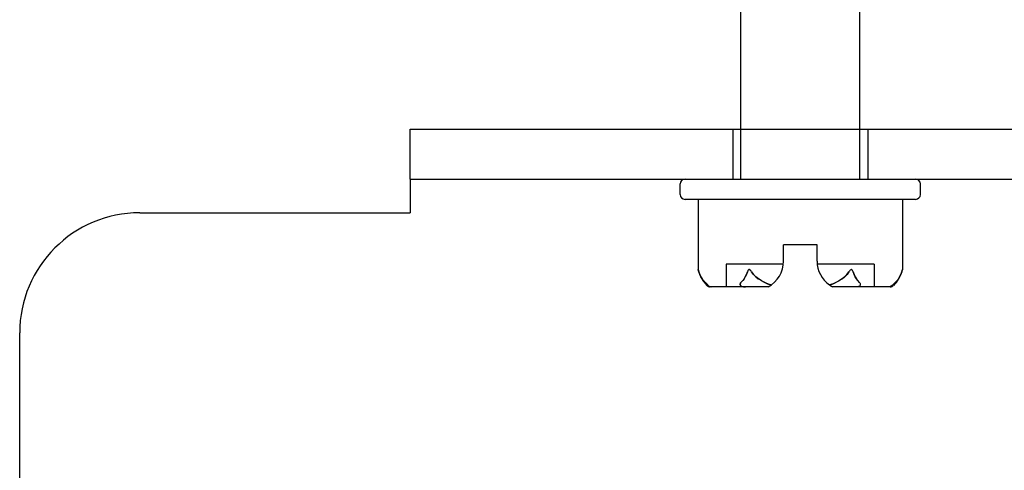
# Model space of a CAD drawing. Header units: inches. Extents: x 0 to 162, y 0 to 105.
# Tile 76 of 80: x 94.241 to 96.291, y 87.545 to 88.483. Entities that reach past the tile are written whole.
import ezdxf

# ---------------------------------------------------------------- set-up
doc = ezdxf.new("R2010")
doc.units = ezdxf.units.IN
doc.header["$LTSCALE"] = 8.904762
doc.header["$MEASUREMENT"] = 0
doc.linetypes.add('HIDDEN', pattern=[0.2, 0.1, -0.1])
doc.layers.get('0').update_dxf_attribs({"linetype": 'CONTINUOUS'})
doc.layers.add('DEFAULT_2', color=8, linetype='HIDDEN')

msp = doc.modelspace()

# ---------------------------------------------------------------- linework, layer by layer
at = {"color": 7, "linetype": 'Continuous'}
for p, q in [((95.7419, 88.2552), (95.7419, 88.5052)), ((95.9899, 88.2552), (95.9899, 88.5052)), ((95.0534, 88.1512), (95.0534, 88.2552)), ((95.0534, 88.2552), (96.6784, 88.2552)), ((95.6159, 88.1192), (95.6159, 88.1412)), ((96.1159, 88.1192), (96.1159, 88.1412)), ((96.1059, 88.1092), (95.6259, 88.1092)), ((95.6532, 88.1092), (95.6532, 87.9632)), ((96.0785, 88.1092), (96.0785, 87.9632)), ((95.8309, 87.9805), (95.8309, 88.0142)), ((95.9009, 88.0142), (95.8309, 88.0142)), ((95.9009, 87.9805), (95.9009, 88.0142)), ((96.0785, 87.9633), (96.0785, 87.9632)), ((96.0625, 87.9351), (96.0594, 87.9321)), ((95.7988, 87.9272), (95.6785, 87.9272)), ((95.6786, 87.9276), (95.6811, 87.9272)), ((95.9341, 87.9336), (95.9268, 87.931)), ((96.0532, 87.9272), (95.933, 87.9272)), ((96.0531, 87.9276), (96.0506, 87.9272))]:
    msp.add_line(p, q, dxfattribs=at)
at = {"color": 8, "linetype": 'HIDDEN'}
for p, q in [((95.7254, 88.2552), (95.7254, 88.1512)), ((95.7254, 88.2552), (96.0064, 88.2552)), ((95.7419, 88.1512), (95.7419, 88.2552)), ((95.9899, 88.1512), (95.9899, 88.2552)), ((96.0064, 88.2552), (96.0064, 88.1512)), ((95.7119, 87.9742), (95.7119, 87.9272)), ((95.8305, 87.9742), (95.7119, 87.9742)), ((96.0199, 87.9742), (95.9012, 87.9742)), ((96.0199, 87.9742), (96.0199, 87.9272)), ((95.7988, 87.9272), (95.7119, 87.9272)), ((96.0199, 87.9272), (95.933, 87.9272))]:
    msp.add_line(p, q, dxfattribs=at)
at = {"color": 3, "linetype": 'Continuous'}
for p, q in [((95.0534, 88.1512), (95.0534, 88.0812)), ((95.0534, 88.1512), (96.6784, 88.1512)), ((94.4909, 88.0812), (95.0534, 88.0812)), ((94.2409, 86.3802), (94.2409, 87.8312))]:
    msp.add_line(p, q, dxfattribs=at)
at = {"linetype": 'HIDDEN'}
msp.add_line((95.7254, 88.1512), (96.0064, 88.1512), dxfattribs=at)
at = {"color": 7, "linetype": 'Continuous'}
for points in [[(95.6545, 87.9584), (95.6541, 87.9597), (95.6538, 87.9609), (95.6535, 87.9619), (95.6533, 87.9627), (95.6532, 87.9632), (95.6532, 87.9633)], [(95.667, 87.9372), (95.6643, 87.9403), (95.6616, 87.9437), (95.6591, 87.9478), (95.6567, 87.9527), (95.6545, 87.9584)], [(95.7559, 87.9584), (95.7538, 87.9527), (95.7513, 87.9478), (95.7488, 87.9437), (95.7462, 87.9403)], [(95.7645, 87.9584), (95.7637, 87.9597), (95.7628, 87.9609), (95.7619, 87.9619), (95.761, 87.9627), (95.7601, 87.9632), (95.7591, 87.9633), (95.7583, 87.9628), (95.7575, 87.962), (95.7569, 87.961), (95.7564, 87.9597), (95.7559, 87.9584)], [(95.8049, 87.931), (95.7999, 87.9327), (95.7947, 87.9348), (95.7895, 87.9372), (95.7841, 87.9401), (95.7787, 87.9437), (95.7735, 87.9479), (95.7687, 87.9528), (95.7645, 87.9584)], [(95.9672, 87.9584), (95.9632, 87.953), (95.9585, 87.9482), (95.9532, 87.9439), (95.9474, 87.94), (95.941, 87.9366), (95.9341, 87.9336)], [(95.9758, 87.9584), (95.9754, 87.9597), (95.9748, 87.9609), (95.9743, 87.9619), (95.9735, 87.9627), (95.9727, 87.9632), (95.9718, 87.9633), (95.9708, 87.9628), (95.9699, 87.962), (95.969, 87.961), (95.9681, 87.9597), (95.9672, 87.9584)], [(95.9893, 87.9361), (95.9855, 87.9403), (95.9829, 87.9437), (95.9804, 87.9478), (95.978, 87.9527), (95.9758, 87.9584)], [(96.0772, 87.9584), (96.075, 87.9527), (96.0726, 87.9478), (96.0701, 87.9437), (96.0675, 87.9403), (96.0647, 87.9372)], [(96.0785, 87.9632), (96.0784, 87.9628), (96.0782, 87.962), (96.0779, 87.961), (96.0776, 87.9597), (96.0772, 87.9584)], [(95.6724, 87.9321), (95.6692, 87.9351), (95.6681, 87.9361), (95.667, 87.9372)], [(95.7462, 87.9403), (95.7424, 87.9362), (95.7417, 87.9351), (95.7411, 87.9341), (95.7407, 87.9332), (95.7405, 87.9322), (95.7406, 87.9312), (95.7411, 87.9303), (95.742, 87.9293), (95.7433, 87.9286), (95.7448, 87.928), (95.7465, 87.9277), (95.7482, 87.9274), (95.75, 87.9273), (95.7519, 87.9272)], [(95.9905, 87.9301), (95.991, 87.9311), (95.9912, 87.9321), (95.991, 87.9331), (95.9907, 87.9341), (95.9901, 87.9351), (95.9893, 87.9361)], [(96.0647, 87.9372), (96.0636, 87.9361), (96.0625, 87.9351)], [(95.6744, 87.9301), (95.6734, 87.9311), (95.6724, 87.9321)], [(95.6744, 87.9301), (95.6763, 87.9285), (95.6786, 87.9276)], [(95.9905, 87.9301), (95.9889, 87.9285), (95.9871, 87.9276), (95.9851, 87.9272)], [(96.0574, 87.9301), (96.0554, 87.9285), (96.0531, 87.9276)], [(96.0594, 87.9321), (96.0583, 87.9311), (96.0574, 87.9301)]]:
    msp.add_lwpolyline(points, dxfattribs=at)
for centre, radius, start, end in [((95.6259, 88.1412), 0.01, 90, 180), ((96.1059, 88.1412), 0.01, 0, 90), ((95.6259, 88.1192), 0.01, 180, 270), ((96.1059, 88.1192), 0.01, 270, 360), ((95.7706, 87.9805), 0.0603, 297.8819, 360), ((95.9612, 87.9805), 0.0603, 180, 235.2372), ((95.7185, 87.9776), 0.0668, 192.4116, 225.3027), ((96.0133, 87.9776), 0.0668, 314.6973, 343.2561), ((95.6785, 87.9372), 0.01, 225.3027, 270), ((95.9612, 87.9805), 0.0603, 235.2372, 242.1181), ((96.0532, 87.9372), 0.01, 270, 314.6973)]:
    msp.add_arc(centre, radius, start, end, dxfattribs=at)
at = {"color": 3, "linetype": 'Continuous'}
msp.add_arc((94.4909, 87.8312), 0.25, 90, 180, dxfattribs=at)
at = {"color": 8, "linetype": 'HIDDEN'}
msp.add_arc((95.9612, 87.9805), 0.0603, 235.2372, 242.1181, dxfattribs=at)
at = {"layer": 'DEFAULT_2', "color": 8, "linetype": 'HIDDEN'}
for p, q in [((95.6533, 87.9628), (95.6533, 87.9627)), ((95.6535, 87.962), (95.6535, 87.9619)), ((95.6538, 87.961), (95.6538, 87.9609)), ((95.6541, 87.9597), (95.6541, 87.9597)), ((95.7563, 87.9597), (95.7564, 87.9597)), ((95.7636, 87.9597), (95.7637, 87.9597)), ((95.9681, 87.9597), (95.9681, 87.9597)), ((95.9754, 87.9597), (95.9754, 87.9597)), ((96.0776, 87.9597), (96.0776, 87.9597)), ((96.0779, 87.9609), (96.0779, 87.961)), ((96.0782, 87.9619), (96.0782, 87.962)), ((96.0784, 87.9627), (96.0784, 87.9628)), ((95.7424, 87.9361), (95.7424, 87.9362))]:
    msp.add_line(p, q, dxfattribs=at)
for points in [[(95.6532, 87.9633), (95.6532, 87.9633), (95.6532, 87.9632)], [(95.6545, 87.9584), (95.6567, 87.9527), (95.6591, 87.9478), (95.6616, 87.9437)], [(95.7488, 87.9437), (95.7513, 87.9478), (95.7538, 87.9527), (95.7559, 87.9584)], [(95.7569, 87.9609), (95.7575, 87.9619), (95.7582, 87.9627), (95.759, 87.9632), (95.76, 87.9633), (95.7609, 87.9628), (95.7618, 87.962), (95.7627, 87.961), (95.7628, 87.9609)], [(95.7645, 87.9584), (95.7685, 87.953), (95.7732, 87.9482), (95.7785, 87.9439), (95.7787, 87.9437)], [(95.953, 87.9437), (95.9582, 87.9479), (95.963, 87.9528), (95.9672, 87.9584)], [(95.9689, 87.9609), (95.9698, 87.9619), (95.9707, 87.9627), (95.9716, 87.9632), (95.9726, 87.9633), (95.9735, 87.9628), (95.9742, 87.962), (95.9748, 87.961), (95.9748, 87.9609)], [(95.9758, 87.9584), (95.978, 87.9527), (95.9804, 87.9478), (95.9829, 87.9437)], [(96.0701, 87.9437), (96.0726, 87.9478), (96.075, 87.9527), (96.0772, 87.9584)], [(95.7412, 87.9301), (95.7407, 87.9311), (95.7405, 87.9321), (95.7407, 87.9331), (95.7411, 87.9341), (95.7416, 87.9351), (95.7417, 87.9351)], [(95.7841, 87.9401), (95.7843, 87.94), (95.7907, 87.9366), (95.7976, 87.9336), (95.8049, 87.931)], [(95.9268, 87.931), (95.9319, 87.9327), (95.937, 87.9348), (95.9422, 87.9372), (95.9476, 87.9401)], [(95.7412, 87.9301), (95.7428, 87.9285), (95.7447, 87.9276), (95.7467, 87.9272)]]:
    msp.add_lwpolyline(points, dxfattribs=at)
msp.add_arc((96.0133, 87.9776), 0.0668, 343.2561, 347.5884, dxfattribs=at)

doc.saveas('drawing.dxf')
